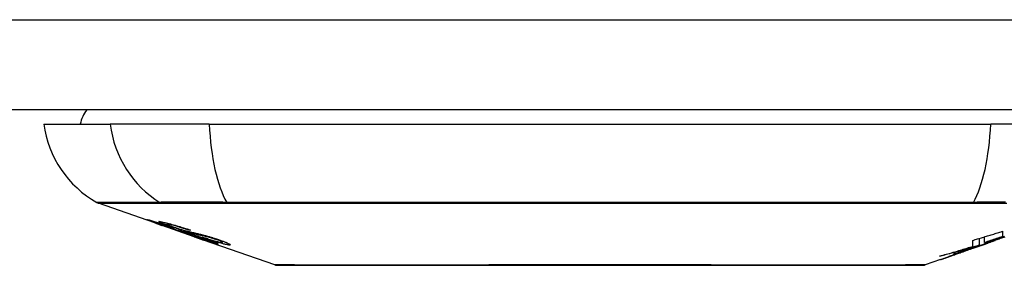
# Model space of a CAD drawing. Header units: inches. Extents: x 20 to 683, y 61 to 320.
# Tile 34 of 256: x 127.613 to 128.693, y 61.013 to 61.283. Entities that reach past the tile are written whole.
import ezdxf

# ---------------------------------------------------------------- set-up
doc = ezdxf.new("R2010")
doc.units = ezdxf.units.IN
doc.header["$MEASUREMENT"] = 0
doc.layers.add('Visible Edges(ANSI)', color=7, linetype='Continuous', lineweight=25)
doc.layers.add('Visible Tangent Edges(ANSI)', color=7, linetype='Continuous', lineweight=25)

msp = doc.modelspace()

# ---------------------------------------------------------------- linework, layer by layer
at = {"layer": 'Visible Edges(ANSI)'}
for p, q in [((164.0518, 61.1836), (92.4468, 61.1836)), ((127.6391, 61.1679), (127.7119, 61.1679)), ((127.8207, 61.1679), (127.7119, 61.1679)), ((127.8207, 61.1679), (128.678, 61.1679)), ((128.7868, 61.1679), (128.678, 61.1679)), ((127.7608, 61.0594), (127.699, 61.081)), ((127.7612, 61.06), (127.7612, 61.0608)), ((127.7608, 61.0594), (127.7686, 61.0566)), ((127.7686, 61.0566), (127.769, 61.0565)), ((127.8041, 61.0442), (127.769, 61.0565)), ((127.7744, 61.0579), (127.7744, 61.0592)), ((127.7818, 61.0537), (127.7818, 61.054)), ((127.7984, 61.0515), (127.7984, 61.0521)), ((128.6908, 61.0502), (128.6908, 61.0444)), ((127.8046, 61.044), (127.8143, 61.0406)), ((127.8925, 61.0133), (127.8143, 61.0406)), ((127.8216, 61.0393), (127.8216, 61.0401)), ((127.8352, 61.0382), (127.8352, 61.0395)), ((128.6582, 61.0336), (128.6582, 61.0402)), ((128.6658, 61.035), (128.6658, 61.0425)), ((128.6711, 61.0377), (128.6711, 61.0441)), ((128.6782, 61.0385), (128.6736, 61.0369)), ((128.6808, 61.0394), (128.6808, 61.0395)), ((128.6825, 61.0401), (128.6829, 61.0402)), ((128.6829, 61.0402), (128.6829, 61.0414)), ((128.6577, 61.0313), (128.6541, 61.0301)), ((128.6541, 61.0301), (128.6541, 61.0301)), ((128.6713, 61.0361), (128.6679, 61.0349)), ((128.623, 61.0191), (128.6062, 61.0133)), ((128.6448, 61.0268), (128.6448, 61.0269))]:
    msp.add_line(p, q, dxfattribs=at)
at = {"layer": 'Visible Edges(ANSI)', "flags": 128}
for points in [[(127.7711, 61.0561), (127.77, 61.0565), (127.7688, 61.0568), (127.7677, 61.0572), (127.7666, 61.0576), (127.7656, 61.058), (127.7645, 61.0584), (127.7635, 61.0587), (127.7625, 61.0591), (127.7616, 61.0594), (127.7606, 61.0598), (127.7596, 61.0602), (127.7586, 61.0605), (127.7576, 61.0609), (127.7567, 61.0612), (127.7559, 61.0615), (127.7551, 61.0618), (127.7545, 61.0621), (127.7539, 61.0623), (127.7534, 61.0625), (127.7529, 61.0627), (127.7525, 61.0629), (127.7523, 61.063), (127.7524, 61.0631), (127.7527, 61.0631)], [(127.7527, 61.0631), (127.7535, 61.0629), (127.7546, 61.0627), (127.7557, 61.0624), (127.757, 61.062), (127.7581, 61.0617), (127.7591, 61.0614), (127.7603, 61.061), (127.7616, 61.0606), (127.763, 61.0602), (127.7645, 61.0598), (127.766, 61.0593), (127.7674, 61.0588), (127.7689, 61.0583), (127.7702, 61.0579), (127.7715, 61.0575), (127.7727, 61.0571), (127.7739, 61.0567), (127.7751, 61.0563), (127.7763, 61.0559), (127.7775, 61.0555), (127.7787, 61.0551), (127.7799, 61.0547), (127.7811, 61.0543), (127.7823, 61.0539)], [(127.7616, 61.06), (127.7614, 61.06), (127.7613, 61.06), (127.7612, 61.06), (127.7612, 61.06), (127.7613, 61.0599), (127.7614, 61.0599), (127.7615, 61.0598), (127.7618, 61.0597), (127.7621, 61.0596), (127.7624, 61.0594), (127.7629, 61.0592), (127.7634, 61.059), (127.764, 61.0588), (127.7647, 61.0585), (127.7654, 61.0582), (127.7662, 61.058), (127.7669, 61.0577), (127.7675, 61.0575), (127.7682, 61.0573), (127.7688, 61.057), (127.7695, 61.0568), (127.7702, 61.0566), (127.7709, 61.0563), (127.7716, 61.0561)], [(127.7818, 61.0537), (127.7806, 61.0541), (127.7793, 61.0545), (127.7781, 61.0549), (127.7768, 61.0554), (127.7756, 61.0558), (127.7744, 61.0562), (127.7733, 61.0565), (127.7721, 61.0569), (127.771, 61.0573), (127.7699, 61.0576), (127.7688, 61.058), (127.7678, 61.0583), (127.7668, 61.0586), (127.766, 61.0588), (127.7653, 61.059), (127.7646, 61.0592), (127.7641, 61.0594), (127.7635, 61.0595), (127.7631, 61.0596), (127.7627, 61.0597), (127.7623, 61.0598), (127.762, 61.0599), (127.7618, 61.06), (127.7616, 61.06)], [(127.781, 61.0546), (127.7799, 61.055), (127.7788, 61.0554), (127.7778, 61.0558), (127.7768, 61.0561), (127.7758, 61.0565), (127.7749, 61.0568), (127.7739, 61.0572), (127.7731, 61.0575), (127.7722, 61.0578), (127.7714, 61.0581), (127.7706, 61.0584), (127.7696, 61.0588), (127.7685, 61.0593), (127.7674, 61.0597), (127.7666, 61.0601), (127.766, 61.0604), (127.7657, 61.0606), (127.7656, 61.0608), (127.7655, 61.0609), (127.7656, 61.0609), (127.7658, 61.061), (127.7661, 61.0609), (127.7665, 61.0609), (127.767, 61.0608)], [(127.767, 61.0608), (127.7678, 61.0607), (127.7688, 61.0605), (127.7699, 61.0603), (127.7711, 61.06), (127.7724, 61.0597), (127.7738, 61.0594), (127.7752, 61.0591), (127.7766, 61.0587), (127.7782, 61.0583), (127.7798, 61.0578), (127.7816, 61.0573), (127.7834, 61.0568), (127.7851, 61.0563), (127.7867, 61.0558), (127.7883, 61.0553), (127.7897, 61.0549), (127.791, 61.0545), (127.7924, 61.0541), (127.7937, 61.0536), (127.795, 61.0532), (127.7963, 61.0528), (127.7976, 61.0524), (127.7989, 61.0519), (127.8002, 61.0515)], [(127.791, 61.0493), (127.7903, 61.0496), (127.7895, 61.0498), (127.7886, 61.0501), (127.7878, 61.0504), (127.7868, 61.0507), (127.7859, 61.051), (127.7848, 61.0513), (127.7838, 61.0517), (127.7828, 61.052), (127.7819, 61.0523), (127.7809, 61.0526), (127.7801, 61.0529), (127.7793, 61.0532), (127.7785, 61.0535), (127.7778, 61.0537), (127.7771, 61.054), (127.7763, 61.0542), (127.7756, 61.0545), (127.7748, 61.0547), (127.7741, 61.055), (127.7734, 61.0553), (127.7726, 61.0555), (127.7719, 61.0558), (127.7711, 61.0561)], [(127.7716, 61.0561), (127.7723, 61.0558), (127.773, 61.0556), (127.7737, 61.0553), (127.7744, 61.0551), (127.7751, 61.0548), (127.7758, 61.0546), (127.7764, 61.0544), (127.7771, 61.0542), (127.7777, 61.054), (127.7782, 61.0538), (127.7787, 61.0536), (127.7791, 61.0535), (127.7796, 61.0533), (127.78, 61.0532), (127.7804, 61.0531), (127.7807, 61.053), (127.7811, 61.0528), (127.7815, 61.0527), (127.7818, 61.0526), (127.7821, 61.0525), (127.7824, 61.0524), (127.7827, 61.0523), (127.783, 61.0522), (127.7833, 61.0522)], [(127.7757, 61.0579), (127.7752, 61.0579), (127.7749, 61.058), (127.7746, 61.058), (127.7745, 61.0579), (127.7744, 61.0578), (127.7745, 61.0577), (127.7747, 61.0576), (127.7749, 61.0575), (127.7751, 61.0574), (127.7755, 61.0572), (127.7759, 61.0571), (127.7763, 61.0568), (127.7769, 61.0566), (127.7775, 61.0564), (127.778, 61.0562), (127.7786, 61.056), (127.7791, 61.0558), (127.7796, 61.0556), (127.7801, 61.0554), (127.7806, 61.0552), (127.7811, 61.055), (127.7817, 61.0549), (127.7822, 61.0547), (127.7828, 61.0545)], [(127.7984, 61.0515), (127.7977, 61.0517), (127.797, 61.0519), (127.7962, 61.0522), (127.7955, 61.0524), (127.7947, 61.0527), (127.794, 61.0529), (127.7933, 61.0531), (127.7925, 61.0534), (127.7918, 61.0536), (127.791, 61.0538), (127.7903, 61.0541), (127.7896, 61.0543), (127.7889, 61.0545), (127.788, 61.0548), (127.7871, 61.055), (127.7859, 61.0554), (127.7846, 61.0557), (127.7833, 61.0561), (127.7818, 61.0565), (127.7803, 61.0569), (127.7788, 61.0572), (127.7776, 61.0575), (127.7765, 61.0577), (127.7757, 61.0579)], [(127.8021, 61.0479), (127.8012, 61.0482), (127.8003, 61.0484), (127.7993, 61.0487), (127.7983, 61.049), (127.7973, 61.0493), (127.7962, 61.0496), (127.7951, 61.05), (127.7939, 61.0503), (127.7929, 61.0507), (127.7919, 61.051), (127.7909, 61.0513), (127.79, 61.0516), (127.7892, 61.0518), (127.7884, 61.0521), (127.7877, 61.0523), (127.7869, 61.0526), (127.7862, 61.0529), (127.7854, 61.0531), (127.7847, 61.0534), (127.7839, 61.0536), (127.7832, 61.0539), (127.7824, 61.0541), (127.7817, 61.0544), (127.781, 61.0546)], [(127.7823, 61.0539), (127.7823, 61.0539), (127.7823, 61.0539), (127.7822, 61.0538), (127.7822, 61.0538), (127.7822, 61.0538), (127.7822, 61.0538), (127.7822, 61.0538), (127.7821, 61.0538), (127.7821, 61.0538), (127.7821, 61.0538), (127.7821, 61.0538), (127.7821, 61.0538), (127.782, 61.0538), (127.782, 61.0538), (127.782, 61.0537), (127.782, 61.0537), (127.782, 61.0537), (127.7819, 61.0537), (127.7819, 61.0537), (127.7819, 61.0537), (127.7819, 61.0537), (127.7818, 61.0537), (127.7818, 61.0537), (127.7818, 61.0537)], [(127.7828, 61.0545), (127.7835, 61.0542), (127.7842, 61.054), (127.785, 61.0537), (127.7857, 61.0535), (127.7864, 61.0532), (127.7872, 61.053), (127.7879, 61.0527), (127.7886, 61.0525), (127.7892, 61.0523), (127.7897, 61.0522), (127.7902, 61.052), (127.7907, 61.0519), (127.7912, 61.0517), (127.7916, 61.0516), (127.792, 61.0515), (127.7924, 61.0514), (127.7929, 61.0512), (127.7932, 61.0511), (127.7936, 61.051), (127.794, 61.0509), (127.7944, 61.0508), (127.7947, 61.0507), (127.7951, 61.0506), (127.7954, 61.0506)], [(127.7833, 61.0522), (127.7836, 61.0521), (127.784, 61.0519), (127.7844, 61.0518), (127.7849, 61.0517), (127.7853, 61.0516), (127.7858, 61.0514), (127.7862, 61.0513), (127.7867, 61.0512), (127.7872, 61.051), (127.7877, 61.0509), (127.7883, 61.0508), (127.7888, 61.0506), (127.7893, 61.0505), (127.7899, 61.0503), (127.7904, 61.0502), (127.7909, 61.05), (127.7914, 61.0499), (127.792, 61.0498), (127.7925, 61.0496), (127.7931, 61.0495), (127.7937, 61.0493), (127.7943, 61.0491), (127.7949, 61.049), (127.7955, 61.0488)], [(127.8054, 61.0453), (127.8048, 61.0455), (127.8041, 61.0457), (127.8034, 61.0459), (127.8027, 61.0461), (127.8021, 61.0462), (127.8014, 61.0464), (127.8008, 61.0466), (127.8003, 61.0467), (127.7997, 61.0469), (127.7992, 61.047), (127.7988, 61.0471), (127.7983, 61.0472), (127.7978, 61.0474), (127.7974, 61.0475), (127.7969, 61.0476), (127.7964, 61.0478), (127.7958, 61.0479), (127.7952, 61.0481), (127.7946, 61.0483), (127.7939, 61.0485), (127.7932, 61.0487), (127.7925, 61.0489), (127.7917, 61.0491), (127.791, 61.0493)], [(127.7954, 61.0506), (127.7958, 61.0504), (127.7963, 61.0503), (127.7968, 61.0502), (127.7974, 61.0501), (127.798, 61.0499), (127.7986, 61.0498), (127.7992, 61.0496), (127.7998, 61.0495), (127.8005, 61.0493), (127.8012, 61.0492), (127.8019, 61.049), (127.8026, 61.0489), (127.8033, 61.0487), (127.804, 61.0485), (127.8047, 61.0484), (127.8054, 61.0482), (127.8061, 61.0481), (127.8068, 61.0479), (127.8075, 61.0477), (127.8082, 61.0476), (127.8089, 61.0474), (127.8097, 61.0472), (127.8104, 61.0471), (127.8112, 61.0469)], [(127.7955, 61.0488), (127.7962, 61.0486), (127.797, 61.0484), (127.7978, 61.0481), (127.7986, 61.0479), (127.7995, 61.0476), (127.8004, 61.0473), (127.8013, 61.047), (127.8023, 61.0467), (127.8032, 61.0465), (127.804, 61.0462), (127.8048, 61.0459), (127.8055, 61.0457), (127.8061, 61.0455), (127.8068, 61.0453), (127.8074, 61.0451), (127.808, 61.0449), (127.8087, 61.0447), (127.8093, 61.0445), (127.8099, 61.0442), (127.8106, 61.044), (127.8112, 61.0438), (127.8118, 61.0436), (127.8125, 61.0434), (127.8131, 61.0432)], [(127.8002, 61.0515), (127.8002, 61.0515), (127.8001, 61.0515), (127.8, 61.0515), (127.7999, 61.0515), (127.7999, 61.0515), (127.7998, 61.0515), (127.7997, 61.0515), (127.7996, 61.0515), (127.7996, 61.0515), (127.7995, 61.0515), (127.7994, 61.0515), (127.7993, 61.0515), (127.7993, 61.0515), (127.7992, 61.0515), (127.7991, 61.0515), (127.799, 61.0515), (127.799, 61.0515), (127.7989, 61.0515), (127.7988, 61.0515), (127.7987, 61.0515), (127.7987, 61.0515), (127.7986, 61.0515), (127.7985, 61.0515), (127.7984, 61.0515)], [(128.6582, 61.0402), (128.6596, 61.0406), (128.6609, 61.041), (128.6623, 61.0415), (128.6636, 61.0419), (128.665, 61.0423), (128.6664, 61.0427), (128.6677, 61.0431), (128.6691, 61.0435), (128.6704, 61.0439), (128.6718, 61.0443), (128.6732, 61.0448), (128.6745, 61.0452), (128.6759, 61.0456), (128.6772, 61.046), (128.6786, 61.0464), (128.68, 61.0468), (128.6813, 61.0472), (128.6827, 61.0477), (128.684, 61.0481), (128.6854, 61.0485), (128.6867, 61.0489), (128.6881, 61.0493), (128.6895, 61.0497), (128.6908, 61.0502)], [(127.8205, 61.0436), (127.8198, 61.0438), (127.819, 61.044), (127.8182, 61.0442), (127.8174, 61.0444), (127.8166, 61.0445), (127.8158, 61.0447), (127.815, 61.0449), (127.8142, 61.0451), (127.8135, 61.0452), (127.8129, 61.0454), (127.8122, 61.0455), (127.8116, 61.0456), (127.811, 61.0458), (127.8103, 61.0459), (127.8097, 61.0461), (127.809, 61.0462), (127.8083, 61.0464), (127.8075, 61.0466), (127.8066, 61.0468), (127.8057, 61.047), (127.8048, 61.0472), (127.8039, 61.0474), (127.803, 61.0477), (127.8021, 61.0479)], [(127.8299, 61.0363), (127.8297, 61.0363), (127.8294, 61.0363), (127.8291, 61.0364), (127.8287, 61.0365), (127.8282, 61.0366), (127.8277, 61.0367), (127.8271, 61.0369), (127.8265, 61.0371), (127.8258, 61.0373), (127.825, 61.0375), (127.824, 61.0378), (127.8229, 61.0382), (127.8214, 61.0386), (127.8198, 61.0392), (127.818, 61.0397), (127.8163, 61.0403), (127.8146, 61.0409), (127.8131, 61.0414), (127.8116, 61.0419), (127.81, 61.0425), (127.8085, 61.043), (127.8069, 61.0435), (127.8054, 61.0441), (127.8038, 61.0446)], [(127.8038, 61.0446), (127.8038, 61.0446), (127.8038, 61.0446), (127.8039, 61.0446), (127.8039, 61.0446), (127.8039, 61.0446), (127.8039, 61.0446), (127.804, 61.0446), (127.804, 61.0446), (127.804, 61.0446), (127.804, 61.0446), (127.8041, 61.0446), (127.8041, 61.0446), (127.8041, 61.0446), (127.8041, 61.0446), (127.8042, 61.0446), (127.8042, 61.0446), (127.8042, 61.0446), (127.8042, 61.0446), (127.8043, 61.0446), (127.8043, 61.0446), (127.8043, 61.0446), (127.8043, 61.0446), (127.8044, 61.0446), (127.8044, 61.0446)], [(127.8041, 61.0442), (127.8042, 61.0442), (127.8042, 61.0442), (127.8042, 61.0442), (127.8042, 61.0442), (127.8042, 61.0442), (127.8043, 61.0442), (127.8043, 61.0441), (127.8043, 61.0441), (127.8043, 61.0441), (127.8043, 61.0441), (127.8043, 61.0441), (127.8044, 61.0441), (127.8044, 61.0441), (127.8044, 61.0441), (127.8044, 61.0441), (127.8044, 61.0441), (127.8044, 61.0441), (127.8045, 61.0441), (127.8045, 61.0441), (127.8045, 61.0441), (127.8045, 61.0441), (127.8045, 61.0441), (127.8045, 61.0441), (127.8046, 61.044)], [(127.8044, 61.0446), (127.806, 61.0441), (127.8076, 61.0435), (127.8093, 61.0429), (127.8108, 61.0424), (127.8124, 61.0419), (127.8138, 61.0414), (127.8151, 61.041), (127.8161, 61.0407), (127.8168, 61.0404), (127.8173, 61.0403), (127.8178, 61.0401), (127.8182, 61.04), (127.8186, 61.0399), (127.819, 61.0398), (127.8193, 61.0397), (127.8196, 61.0396), (127.8199, 61.0395), (127.8202, 61.0395), (127.8204, 61.0394), (127.8206, 61.0394), (127.8208, 61.0393), (127.8209, 61.0393), (127.8211, 61.0393), (127.8212, 61.0393)], [(127.8125, 61.043), (127.8122, 61.0431), (127.8118, 61.0432), (127.8115, 61.0433), (127.8112, 61.0434), (127.8109, 61.0435), (127.8106, 61.0436), (127.8103, 61.0437), (127.81, 61.0438), (127.8097, 61.0439), (127.8094, 61.044), (127.809, 61.0441), (127.8087, 61.0442), (127.8084, 61.0443), (127.8081, 61.0444), (127.8079, 61.0445), (127.8076, 61.0446), (127.8073, 61.0447), (127.807, 61.0448), (127.8067, 61.0449), (127.8065, 61.045), (127.8062, 61.045), (127.8059, 61.0451), (127.8057, 61.0452), (127.8054, 61.0453)], [(127.8112, 61.0469), (127.812, 61.0467), (127.8129, 61.0464), (127.8138, 61.0462), (127.8147, 61.046), (127.8157, 61.0457), (127.8167, 61.0454), (127.8177, 61.0451), (127.8187, 61.0448), (127.8197, 61.0446), (127.8205, 61.0443), (127.8213, 61.0441), (127.8221, 61.0438), (127.8228, 61.0436), (127.8234, 61.0434), (127.8241, 61.0432), (127.8247, 61.043), (127.8253, 61.0428), (127.826, 61.0426), (127.8266, 61.0424), (127.8272, 61.0422), (127.8279, 61.042), (127.8285, 61.0418), (127.8291, 61.0416), (127.8298, 61.0414)], [(127.8212, 61.0393), (127.8213, 61.0393), (127.8214, 61.0393), (127.8214, 61.0393), (127.8215, 61.0393), (127.8215, 61.0393), (127.8216, 61.0393), (127.8216, 61.0393), (127.8216, 61.0393), (127.8216, 61.0393), (127.8216, 61.0394), (127.8215, 61.0394), (127.8215, 61.0395), (127.8214, 61.0395), (127.8213, 61.0396), (127.8212, 61.0396), (127.821, 61.0397), (127.8209, 61.0398), (127.8207, 61.0399), (127.8203, 61.04), (127.8196, 61.0404), (127.8182, 61.0409), (127.8166, 61.0415), (127.8146, 61.0422), (127.8125, 61.043)], [(127.8423, 61.0351), (127.8419, 61.0352), (127.8413, 61.0353), (127.8407, 61.0353), (127.8401, 61.0355), (127.8394, 61.0356), (127.8386, 61.0358), (127.8377, 61.0359), (127.8368, 61.0362), (127.8358, 61.0364), (127.8347, 61.0367), (127.8334, 61.0371), (127.8319, 61.0375), (127.8302, 61.038), (127.8284, 61.0385), (127.8266, 61.0391), (127.8249, 61.0396), (127.8233, 61.0401), (127.8218, 61.0406), (127.8203, 61.0411), (127.8189, 61.0416), (127.8174, 61.0421), (127.8159, 61.0426), (127.8145, 61.0431), (127.813, 61.0436)], [(127.813, 61.0436), (127.8131, 61.0436), (127.8132, 61.0435), (127.8133, 61.0435), (127.8133, 61.0435), (127.8134, 61.0435), (127.8135, 61.0435), (127.8136, 61.0435), (127.8137, 61.0435), (127.8137, 61.0435), (127.8138, 61.0435), (127.8139, 61.0435), (127.814, 61.0435), (127.8141, 61.0435), (127.8141, 61.0435), (127.8142, 61.0435), (127.8143, 61.0435), (127.8144, 61.0434), (127.8144, 61.0434), (127.8145, 61.0434), (127.8146, 61.0434), (127.8147, 61.0434), (127.8148, 61.0434), (127.8148, 61.0434), (127.8149, 61.0434)], [(127.8131, 61.0432), (127.8153, 61.0424), (127.8173, 61.0417), (127.8193, 61.041), (127.8212, 61.0403), (127.8229, 61.0397), (127.8243, 61.0391), (127.8254, 61.0387), (127.8261, 61.0384), (127.8267, 61.0382), (127.8272, 61.038), (127.8276, 61.0378), (127.8281, 61.0376), (127.8284, 61.0374), (127.8288, 61.0373), (127.8291, 61.0371), (127.8293, 61.037), (127.8296, 61.0369), (127.8299, 61.0367), (127.8301, 61.0366), (127.8303, 61.0364), (127.8303, 61.0363), (127.8303, 61.0363), (127.8302, 61.0362), (127.8299, 61.0363)], [(127.8149, 61.0434), (127.8162, 61.043), (127.8174, 61.0426), (127.8187, 61.0421), (127.82, 61.0417), (127.8212, 61.0413), (127.8225, 61.0409), (127.8237, 61.0405), (127.8249, 61.0402), (127.826, 61.0398), (127.827, 61.0395), (127.8279, 61.0393), (127.8286, 61.0391), (127.8293, 61.0389), (127.8299, 61.0388), (127.8304, 61.0386), (127.8309, 61.0385), (127.8314, 61.0384), (127.8318, 61.0383), (127.8322, 61.0383), (127.8326, 61.0382), (127.8329, 61.0381), (127.8333, 61.0381), (127.8336, 61.0381), (127.8338, 61.038)], [(127.8278, 61.0413), (127.8275, 61.0414), (127.8272, 61.0415), (127.8269, 61.0416), (127.8266, 61.0417), (127.8262, 61.0418), (127.8259, 61.0419), (127.8256, 61.042), (127.8253, 61.0421), (127.825, 61.0422), (127.8247, 61.0423), (127.8244, 61.0424), (127.8241, 61.0425), (127.8238, 61.0426), (127.8234, 61.0427), (127.8231, 61.0428), (127.8228, 61.0429), (127.8225, 61.043), (127.8222, 61.0431), (127.822, 61.0432), (127.8217, 61.0432), (127.8214, 61.0433), (127.8211, 61.0434), (127.8208, 61.0435), (127.8205, 61.0436)], [(127.8338, 61.038), (127.834, 61.038), (127.8342, 61.038), (127.8344, 61.038), (127.8345, 61.038), (127.8347, 61.038), (127.8348, 61.038), (127.8349, 61.038), (127.835, 61.038), (127.8351, 61.038), (127.8352, 61.0381), (127.8352, 61.0381), (127.8352, 61.0382), (127.8352, 61.0382), (127.8351, 61.0383), (127.835, 61.0384), (127.8349, 61.0385), (127.8346, 61.0387), (127.8341, 61.0389), (127.8334, 61.0392), (127.8326, 61.0396), (127.8316, 61.04), (127.8304, 61.0404), (127.8292, 61.0408), (127.8278, 61.0413)], [(127.8298, 61.0414), (127.8307, 61.0411), (127.8316, 61.0408), (127.8325, 61.0404), (127.8334, 61.0401), (127.8343, 61.0398), (127.8351, 61.0395), (127.8359, 61.0392), (127.8367, 61.0389), (127.8375, 61.0386), (127.8382, 61.0384), (127.8389, 61.0381), (127.8396, 61.0378), (127.8405, 61.0374), (127.8416, 61.0369), (127.8425, 61.0365), (127.8432, 61.0361), (127.8436, 61.0357), (127.8438, 61.0355), (127.8439, 61.0353), (127.8438, 61.0352), (127.8436, 61.0352), (127.8433, 61.0351), (127.8429, 61.0351), (127.8423, 61.0351)], [(128.6829, 61.0402), (128.681, 61.0396), (128.6791, 61.039), (128.6772, 61.0383), (128.6753, 61.0377), (128.6734, 61.0371), (128.6715, 61.0364), (128.6696, 61.0358), (128.6677, 61.0351), (128.6658, 61.0345), (128.6639, 61.0339), (128.662, 61.0332), (128.66, 61.0326), (128.6581, 61.0319), (128.6562, 61.0313), (128.6542, 61.0307), (128.6523, 61.03), (128.6504, 61.0294), (128.6485, 61.0288), (128.6465, 61.0282), (128.6446, 61.0275), (128.6427, 61.0269), (128.6407, 61.0263), (128.6388, 61.0257), (128.6369, 61.0251)], [(128.6679, 61.0349), (128.6685, 61.0351), (128.6691, 61.0353), (128.6697, 61.0356), (128.6703, 61.0358), (128.6709, 61.036), (128.6715, 61.0362), (128.6721, 61.0364), (128.6727, 61.0366), (128.6734, 61.0369), (128.674, 61.0371), (128.6746, 61.0373), (128.6752, 61.0375), (128.6758, 61.0377), (128.6764, 61.0379), (128.677, 61.0382), (128.6776, 61.0384), (128.6782, 61.0386), (128.6789, 61.0388), (128.6795, 61.039), (128.6801, 61.0393), (128.6807, 61.0395), (128.6813, 61.0397), (128.6819, 61.0399), (128.6825, 61.0401)], [(128.6711, 61.0377), (128.6728, 61.0382), (128.6745, 61.0387), (128.6762, 61.0393), (128.6779, 61.0398), (128.6796, 61.0403), (128.6812, 61.0409), (128.6829, 61.0414), (128.6846, 61.042), (128.6863, 61.0425), (128.688, 61.0431), (128.6897, 61.0436), (128.6914, 61.0442), (128.6931, 61.0447)], [(128.6908, 61.0444), (128.69, 61.0441), (128.6892, 61.0438), (128.6884, 61.0435), (128.6875, 61.0432), (128.6867, 61.043), (128.6859, 61.0427), (128.6851, 61.0424), (128.6843, 61.0421), (128.6834, 61.0418), (128.6826, 61.0416), (128.6818, 61.0413), (128.681, 61.041), (128.6802, 61.0407), (128.6793, 61.0404), (128.6785, 61.0402), (128.6777, 61.0399), (128.6769, 61.0396), (128.676, 61.0393), (128.6752, 61.039), (128.6744, 61.0388), (128.6736, 61.0385), (128.6728, 61.0382), (128.6719, 61.0379), (128.6711, 61.0377)], [(128.6782, 61.0385), (128.678, 61.0384), (128.6778, 61.0383), (128.6776, 61.0383), (128.6774, 61.0382), (128.6771, 61.0381), (128.6769, 61.038), (128.6766, 61.0379), (128.6764, 61.0378), (128.6761, 61.0377), (128.6758, 61.0377), (128.6756, 61.0376), (128.6753, 61.0375), (128.675, 61.0374), (128.6747, 61.0373), (128.6744, 61.0371), (128.6741, 61.037), (128.6737, 61.0369), (128.6734, 61.0368), (128.6731, 61.0367), (128.6728, 61.0366), (128.6724, 61.0365), (128.6721, 61.0363), (128.6717, 61.0362), (128.6713, 61.0361)], [(128.6808, 61.0394), (128.6807, 61.0394), (128.6807, 61.0394), (128.6807, 61.0394), (128.6807, 61.0394), (128.6806, 61.0394), (128.6806, 61.0393), (128.6805, 61.0393), (128.6805, 61.0393), (128.6804, 61.0393), (128.6803, 61.0392), (128.6802, 61.0392), (128.6801, 61.0392), (128.68, 61.0391), (128.6799, 61.0391), (128.6798, 61.039), (128.6797, 61.039), (128.6795, 61.0389), (128.6794, 61.0389), (128.6792, 61.0388), (128.679, 61.0388), (128.6788, 61.0387), (128.6786, 61.0386), (128.6784, 61.0386), (128.6782, 61.0385)], [(128.6935, 61.0439), (128.6922, 61.0434), (128.691, 61.043), (128.6897, 61.0425), (128.6884, 61.0421), (128.6871, 61.0416), (128.6858, 61.0412), (128.6846, 61.0408), (128.6833, 61.0403), (128.682, 61.0399), (128.6808, 61.0394)], [(128.6658, 61.035), (128.664, 61.0345), (128.6622, 61.0339), (128.6604, 61.0334), (128.6585, 61.0328), (128.6567, 61.0323), (128.6549, 61.0317), (128.653, 61.0312), (128.6512, 61.0306), (128.6494, 61.0301), (128.6475, 61.0296), (128.6457, 61.0291), (128.6438, 61.0286), (128.642, 61.028), (128.6401, 61.0275), (128.6383, 61.027), (128.6365, 61.0265), (128.6346, 61.0261), (128.6327, 61.0256), (128.6309, 61.0251), (128.629, 61.0246), (128.6272, 61.0242), (128.6253, 61.0237), (128.6235, 61.0232), (128.6216, 61.0228)], [(128.6216, 61.0228), (128.6231, 61.0232), (128.6247, 61.0237), (128.6262, 61.0241), (128.6277, 61.0245), (128.6293, 61.025), (128.6308, 61.0254), (128.6323, 61.0259), (128.6339, 61.0263), (128.6354, 61.0267), (128.6369, 61.0272), (128.6384, 61.0276), (128.64, 61.0281), (128.6415, 61.0285), (128.643, 61.029), (128.6445, 61.0295), (128.6461, 61.0299), (128.6476, 61.0304), (128.6491, 61.0308), (128.6506, 61.0313), (128.6521, 61.0318), (128.6537, 61.0322), (128.6552, 61.0327), (128.6567, 61.0331), (128.6582, 61.0336)], [(128.6369, 61.0251), (128.6381, 61.0255), (128.6393, 61.0259), (128.6405, 61.0263), (128.6417, 61.0267), (128.6429, 61.0272), (128.6441, 61.0276), (128.6453, 61.028), (128.6466, 61.0284), (128.6478, 61.0288), (128.649, 61.0292), (128.6502, 61.0296), (128.6514, 61.0301), (128.6526, 61.0305), (128.6538, 61.0309), (128.655, 61.0313), (128.6562, 61.0317), (128.6574, 61.0321), (128.6586, 61.0325), (128.6598, 61.033), (128.661, 61.0334), (128.6622, 61.0338), (128.6634, 61.0342), (128.6646, 61.0346), (128.6658, 61.035)], [(128.6369, 61.0241), (128.6382, 61.0245), (128.6394, 61.025), (128.6406, 61.0254), (128.6419, 61.0258), (128.6431, 61.0263), (128.6443, 61.0267), (128.6455, 61.0271), (128.6466, 61.0275), (128.6476, 61.0278), (128.6485, 61.0281), (128.6493, 61.0284), (128.6501, 61.0287), (128.6509, 61.029), (128.6517, 61.0293), (128.6525, 61.0295), (128.6533, 61.0298), (128.6541, 61.0301), (128.6549, 61.0304), (128.6557, 61.0306), (128.6564, 61.0309), (128.6572, 61.0312), (128.658, 61.0315), (128.6588, 61.0317), (128.6595, 61.032)], [(128.6614, 61.0326), (128.6612, 61.0325), (128.6611, 61.0325), (128.661, 61.0324), (128.6608, 61.0324), (128.6607, 61.0323), (128.6605, 61.0323), (128.6604, 61.0322), (128.6602, 61.0322), (128.6601, 61.0321), (128.6599, 61.0321), (128.6598, 61.032), (128.6596, 61.032), (128.6595, 61.0319), (128.6593, 61.0319), (128.6591, 61.0318), (128.659, 61.0317), (128.6588, 61.0317), (128.6587, 61.0316), (128.6585, 61.0316), (128.6583, 61.0315), (128.6582, 61.0315), (128.658, 61.0314), (128.6578, 61.0313), (128.6577, 61.0313)], [(128.6595, 61.032), (128.6599, 61.0321), (128.6603, 61.0323), (128.6608, 61.0324), (128.6612, 61.0326), (128.6616, 61.0327), (128.662, 61.0328), (128.6623, 61.033), (128.6627, 61.0331), (128.6631, 61.0332), (128.6635, 61.0334), (128.6639, 61.0335), (128.6643, 61.0336), (128.6646, 61.0338), (128.665, 61.0339), (128.6654, 61.034), (128.6657, 61.0341), (128.6661, 61.0343), (128.6664, 61.0344), (128.6668, 61.0345), (128.6671, 61.0346), (128.6675, 61.0347), (128.6678, 61.0349), (128.6682, 61.035), (128.6685, 61.0351)], [(128.6643, 61.0336), (128.6642, 61.0336), (128.6641, 61.0336), (128.6641, 61.0335), (128.664, 61.0335), (128.6638, 61.0335), (128.6637, 61.0334), (128.6636, 61.0334), (128.6635, 61.0333), (128.6634, 61.0333), (128.6633, 61.0333), (128.6632, 61.0332), (128.6631, 61.0332), (128.6629, 61.0331), (128.6628, 61.0331), (128.6627, 61.033), (128.6625, 61.033), (128.6624, 61.033), (128.6623, 61.0329), (128.6621, 61.0329), (128.662, 61.0328), (128.6618, 61.0328), (128.6617, 61.0327), (128.6615, 61.0326), (128.6614, 61.0326)], [(128.6653, 61.034), (128.6652, 61.034), (128.6652, 61.034), (128.6652, 61.0339), (128.6652, 61.0339), (128.6651, 61.0339), (128.6651, 61.0339), (128.6651, 61.0339), (128.665, 61.0339), (128.665, 61.0339), (128.665, 61.0339), (128.6649, 61.0339), (128.6649, 61.0338), (128.6649, 61.0338), (128.6648, 61.0338), (128.6648, 61.0338), (128.6647, 61.0338), (128.6647, 61.0338), (128.6646, 61.0337), (128.6646, 61.0337), (128.6645, 61.0337), (128.6645, 61.0337), (128.6644, 61.0337), (128.6644, 61.0337), (128.6643, 61.0336)], [(128.6685, 61.0351), (128.6687, 61.0352), (128.669, 61.0353), (128.6692, 61.0353), (128.6695, 61.0354), (128.6697, 61.0355), (128.67, 61.0356), (128.6702, 61.0357), (128.6704, 61.0358), (128.6706, 61.0358), (128.6709, 61.0359), (128.6711, 61.036), (128.6713, 61.0361), (128.6715, 61.0361), (128.6717, 61.0362), (128.6719, 61.0363), (128.6721, 61.0364), (128.6723, 61.0364), (128.6725, 61.0365), (128.6727, 61.0366), (128.6729, 61.0366), (128.6731, 61.0367), (128.6732, 61.0367), (128.6734, 61.0368), (128.6736, 61.0369)], [(128.623, 61.0191), (128.6231, 61.0192), (128.6233, 61.0193), (128.6235, 61.0193), (128.6236, 61.0194), (128.6238, 61.0194), (128.624, 61.0195), (128.6242, 61.0196), (128.6244, 61.0196), (128.6246, 61.0197), (128.6248, 61.0198), (128.625, 61.0198), (128.6252, 61.0199), (128.6254, 61.02), (128.6256, 61.0201), (128.6258, 61.0202), (128.6261, 61.0202), (128.6263, 61.0203), (128.6265, 61.0204), (128.6268, 61.0205), (128.627, 61.0206), (128.6273, 61.0207), (128.6275, 61.0208), (128.6278, 61.0208), (128.628, 61.0209)], [(128.628, 61.0209), (128.6284, 61.0211), (128.6287, 61.0212), (128.629, 61.0213), (128.6294, 61.0214), (128.6297, 61.0215), (128.6301, 61.0217), (128.6304, 61.0218), (128.6308, 61.0219), (128.6311, 61.022), (128.6315, 61.0222), (128.6319, 61.0223), (128.6322, 61.0224), (128.6326, 61.0226), (128.633, 61.0227), (128.6334, 61.0228), (128.6338, 61.023), (128.6341, 61.0231), (128.6345, 61.0232), (128.6349, 61.0234), (128.6353, 61.0235), (128.6357, 61.0237), (128.6361, 61.0238), (128.6365, 61.0239), (128.6369, 61.0241)], [(128.6345, 61.0232), (128.6343, 61.0231), (128.6341, 61.023), (128.6339, 61.023), (128.6337, 61.0229), (128.6336, 61.0229), (128.6334, 61.0228), (128.6333, 61.0228), (128.6331, 61.0227), (128.633, 61.0227), (128.6328, 61.0226), (128.6327, 61.0226), (128.6326, 61.0225), (128.6325, 61.0225), (128.6324, 61.0225), (128.6323, 61.0224), (128.6322, 61.0224), (128.6321, 61.0224), (128.632, 61.0223), (128.6319, 61.0223), (128.6318, 61.0223), (128.6318, 61.0222), (128.6317, 61.0222), (128.6316, 61.0222), (128.6316, 61.0222)], [(128.6448, 61.0268), (128.6444, 61.0266), (128.6439, 61.0265), (128.6434, 61.0263), (128.643, 61.0261), (128.6425, 61.026), (128.642, 61.0258), (128.6416, 61.0257), (128.6411, 61.0255), (128.6407, 61.0253), (128.6402, 61.0252), (128.6397, 61.025), (128.6393, 61.0249), (128.6389, 61.0247), (128.6384, 61.0245), (128.638, 61.0244), (128.6375, 61.0242), (128.6371, 61.0241), (128.6367, 61.024), (128.6363, 61.0238), (128.6359, 61.0237), (128.6355, 61.0235), (128.6352, 61.0234), (128.6348, 61.0233), (128.6345, 61.0232)], [(127.8941, 61.013), (127.8946, 61.013), (127.8959, 61.013), (127.898, 61.013), (127.901, 61.013), (127.9048, 61.0129), (127.9094, 61.0129), (127.9149, 61.0129), (127.9212, 61.0129), (127.9283, 61.0129), (127.9361, 61.0129), (127.9447, 61.0129), (127.954, 61.0128), (127.964, 61.0128), (127.9747, 61.0128), (127.986, 61.0128), (127.998, 61.0128), (128.0106, 61.0128), (128.0237, 61.0128), (128.0374, 61.0128), (128.0516, 61.0128), (128.0663, 61.0129), (128.0814, 61.0129), (128.097, 61.0129), (128.113, 61.0129), (128.1294, 61.0129), (128.146, 61.0129), (128.1629, 61.0129), (128.1799, 61.013), (128.197, 61.013), (128.2143, 61.013), (128.2317, 61.013), (128.2492, 61.013), (128.2667, 61.013), (128.2842, 61.013), (128.3015, 61.013), (128.3187, 61.013), (128.3356, 61.0129), (128.3524, 61.0129), (128.369, 61.0129), (128.3854, 61.0129), (128.4014, 61.0129), (128.417, 61.0129), (128.4322, 61.0129), (128.447, 61.0128), (128.4612, 61.0128), (128.4749, 61.0128), (128.4881, 61.0128), (128.5007, 61.0128), (128.5126, 61.0128), (128.524, 61.0128), (128.5347, 61.0128), (128.5447, 61.0128), (128.554, 61.0129), (128.5626, 61.0129), (128.5704, 61.0129), (128.5775, 61.0129), (128.5838, 61.0129), (128.5893, 61.0129), (128.5939, 61.0129), (128.5977, 61.013), (128.6007, 61.013), (128.6028, 61.013), (128.6041, 61.013), (128.6045, 61.013)]]:
    msp.add_lwpolyline(points, dxfattribs=at)
at = {"layer": 'Visible Edges(ANSI)'}
for centre, radius, start, end in [((127.7178, 61.16), 0.0394, 143.1301, 168.463), ((127.7561, 61.1842), 0.1181, 187.9413, 240.1831), ((127.7022, 61.0903), 0.00984, 240.1831, 250.71), ((127.8942, 61.0179), 0.00492, 250.71, 269.8269), ((128.6045, 61.0179), 0.00492, 270.1731, 289.29)]:
    msp.add_arc(centre, radius, start, end, dxfattribs=at)
at = {"layer": 'Visible Tangent Edges(ANSI)'}
for p, q in [((92.4468, 61.2826), (164.0518, 61.2826)), ((127.7686, 61.081), (127.7688, 61.081)), ((127.8405, 61.081), (127.841, 61.081)), ((128.6577, 61.081), (128.6581, 61.081)), ((127.7616, 61.06), (127.7616, 61.0607)), ((127.7711, 61.0561), (127.7711, 61.0562)), ((127.7757, 61.0579), (127.7757, 61.0589)), ((127.781, 61.0546), (127.781, 61.0551)), ((127.791, 61.0493), (127.791, 61.05)), ((127.8021, 61.0479), (127.8021, 61.049)), ((127.8054, 61.0453), (127.8054, 61.0457)), ((127.8125, 61.043), (127.8125, 61.0434)), ((127.8205, 61.0436), (127.8205, 61.0443)), ((127.8278, 61.0413), (127.8278, 61.042)), ((128.6782, 61.0385), (128.6782, 61.0386)), ((127.8299, 61.0363), (127.8299, 61.0367)), ((127.8423, 61.0351), (127.8423, 61.0366)), ((128.6577, 61.0313), (128.6577, 61.0313)), ((128.6614, 61.0326), (128.6614, 61.0326)), ((128.6643, 61.0336), (128.6643, 61.0337)), ((128.6713, 61.0361), (128.6713, 61.0361)), ((128.6345, 61.0232), (128.6345, 61.0232))]:
    msp.add_line(p, q, dxfattribs=at)
at = {"layer": 'Visible Tangent Edges(ANSI)', "flags": 128}
for points in [[(127.7665, 61.0819), (127.761, 61.0819), (127.7556, 61.0819), (127.7505, 61.0819), (127.7456, 61.0819), (127.7409, 61.0819), (127.7364, 61.0819), (127.7322, 61.0819), (127.7283, 61.0818), (127.7245, 61.0818), (127.721, 61.0818), (127.7178, 61.0818), (127.7148, 61.0818), (127.712, 61.0818), (127.7094, 61.0818), (127.7071, 61.0818), (127.7051, 61.0818), (127.7033, 61.0818), (127.7017, 61.0818), (127.7004, 61.0818), (127.6993, 61.0818), (127.6984, 61.0817), (127.6978, 61.0817), (127.6975, 61.0817), (127.6974, 61.0817)], [(127.8398, 61.0819), (127.8356, 61.082), (127.8314, 61.082), (127.8274, 61.082), (127.8234, 61.082), (127.8195, 61.082), (127.8156, 61.082), (127.8119, 61.082), (127.8082, 61.082), (127.8047, 61.082), (127.8012, 61.082), (127.7979, 61.082), (127.7947, 61.082), (127.7916, 61.082), (127.7886, 61.082), (127.7858, 61.082), (127.7831, 61.082), (127.7805, 61.082), (127.778, 61.082), (127.7758, 61.082), (127.7736, 61.082), (127.7716, 61.082), (127.7698, 61.082), (127.7681, 61.082), (127.7665, 61.0819)], [(128.6589, 61.0819), (128.626, 61.0819), (128.5927, 61.0819), (128.559, 61.0819), (128.5251, 61.0818), (128.491, 61.0818), (128.4566, 61.0818), (128.4221, 61.0818), (128.3875, 61.0818), (128.3528, 61.0818), (128.318, 61.0818), (128.2833, 61.0817), (128.2486, 61.0817), (128.2138, 61.0817), (128.1791, 61.0818), (128.1445, 61.0818), (128.1099, 61.0818), (128.0754, 61.0818), (128.0412, 61.0818), (128.007, 61.0818), (127.9731, 61.0818), (127.9394, 61.0819), (127.9059, 61.0819), (127.8727, 61.0819), (127.8398, 61.0819)], [(128.694, 61.082), (128.6904, 61.082), (128.6868, 61.082), (128.6831, 61.082), (128.6792, 61.082), (128.6753, 61.082), (128.6713, 61.082), (128.6673, 61.082), (128.6631, 61.082), (128.6589, 61.0819)], [(127.699, 61.081), (127.6991, 61.081), (127.6995, 61.081), (127.7001, 61.081), (127.7009, 61.081), (127.702, 61.081), (127.7034, 61.081), (127.705, 61.081), (127.7068, 61.081), (127.7089, 61.081), (127.7112, 61.081), (127.7137, 61.081), (127.7165, 61.081), (127.7196, 61.081), (127.7229, 61.081), (127.7264, 61.081), (127.7302, 61.081), (127.7342, 61.081), (127.7384, 61.081), (127.7429, 61.081), (127.7476, 61.081), (127.7525, 61.081), (127.7576, 61.081), (127.763, 61.081), (127.7686, 61.081)], [(127.7688, 61.081), (127.7703, 61.081), (127.772, 61.081), (127.7739, 61.081), (127.7758, 61.081), (127.778, 61.081), (127.7802, 61.081), (127.7826, 61.081), (127.7852, 61.081), (127.7878, 61.081), (127.7906, 61.081), (127.7935, 61.081), (127.7966, 61.081), (127.7997, 61.081), (127.803, 61.081), (127.8063, 61.081), (127.8098, 61.081), (127.8133, 61.081), (127.817, 61.081), (127.8207, 61.081), (127.8245, 61.081), (127.8284, 61.081), (127.8324, 61.081), (127.8364, 61.081), (127.8405, 61.081)], [(127.841, 61.081), (127.8738, 61.081), (127.9069, 61.081), (127.9402, 61.081), (127.9738, 61.081), (128.0077, 61.081), (128.0417, 61.081), (128.0759, 61.081), (128.1103, 61.081), (128.1447, 61.081), (128.1793, 61.081), (128.2139, 61.081), (128.2486, 61.081), (128.2832, 61.081), (128.3178, 61.081), (128.3525, 61.081), (128.3871, 61.081), (128.4217, 61.081), (128.4561, 61.081), (128.4903, 61.081), (128.5244, 61.081), (128.5582, 61.081), (128.5917, 61.081), (128.6248, 61.081), (128.6577, 61.081)], [(128.6581, 61.081), (128.6622, 61.081), (128.6663, 61.081), (128.6702, 61.081), (128.6741, 61.081), (128.678, 61.081), (128.6817, 61.081), (128.6853, 61.081), (128.6889, 61.081), (128.6924, 61.081), (128.6957, 61.081)], [(127.9759, 61.013), (127.9694, 61.013), (127.9631, 61.013), (127.957, 61.013), (127.9512, 61.013), (127.9457, 61.013), (127.9404, 61.0131), (127.9354, 61.0131), (127.9306, 61.0131), (127.9261, 61.0131), (127.9218, 61.0131), (127.9178, 61.0131), (127.9141, 61.0132), (127.9107, 61.0132), (127.9076, 61.0132), (127.9047, 61.0132), (127.9022, 61.0132), (127.8999, 61.0132), (127.898, 61.0132), (127.8963, 61.0132), (127.895, 61.0132), (127.8939, 61.0132), (127.8932, 61.0133), (127.8927, 61.0133), (127.8926, 61.0133)], [(128.0205, 61.013), (128.0185, 61.0129), (128.0165, 61.0129), (128.0145, 61.0129), (128.0125, 61.0129), (128.0106, 61.0129), (128.0086, 61.0129), (128.0067, 61.0129), (128.0048, 61.0129), (128.0029, 61.0129), (128.001, 61.0129), (127.9991, 61.0129), (127.9972, 61.0129), (127.9954, 61.0129), (127.9935, 61.0129), (127.9917, 61.0129), (127.9899, 61.0129), (127.9881, 61.0129), (127.9863, 61.0129), (127.9845, 61.0129), (127.9828, 61.0129), (127.981, 61.0129), (127.9793, 61.0129), (127.9776, 61.0129), (127.9759, 61.013)], [(128.4782, 61.013), (128.462, 61.013), (128.4451, 61.013), (128.4274, 61.0131), (128.4092, 61.0131), (128.3904, 61.0131), (128.3711, 61.0132), (128.3514, 61.0132), (128.3314, 61.0132), (128.3111, 61.0132), (128.2906, 61.0132), (128.27, 61.0133), (128.2492, 61.0133), (128.2285, 61.0133), (128.2078, 61.0132), (128.1873, 61.0132), (128.167, 61.0132), (128.1469, 61.0132), (128.1273, 61.0132), (128.108, 61.0131), (128.0893, 61.0131), (128.0711, 61.0131), (128.0535, 61.013), (128.0366, 61.013), (128.0205, 61.013)], [(128.5228, 61.013), (128.5211, 61.0129), (128.5194, 61.0129), (128.5177, 61.0129), (128.5159, 61.0129), (128.5142, 61.0129), (128.5124, 61.0129), (128.5106, 61.0129), (128.5088, 61.0129), (128.507, 61.0129), (128.5052, 61.0129), (128.5033, 61.0129), (128.5015, 61.0129), (128.4996, 61.0129), (128.4977, 61.0129), (128.4959, 61.0129), (128.4939, 61.0129), (128.492, 61.0129), (128.4901, 61.0129), (128.4881, 61.0129), (128.4862, 61.0129), (128.4842, 61.0129), (128.4822, 61.0129), (128.4802, 61.0129), (128.4782, 61.013)], [(128.6062, 61.0133), (128.606, 61.0133), (128.6055, 61.0133), (128.6048, 61.0132), (128.6037, 61.0132), (128.6023, 61.0132), (128.6007, 61.0132), (128.5987, 61.0132), (128.5965, 61.0132), (128.5939, 61.0132), (128.5911, 61.0132), (128.588, 61.0132), (128.5846, 61.0132), (128.5809, 61.0131), (128.5769, 61.0131), (128.5727, 61.0131), (128.5681, 61.0131), (128.5633, 61.0131), (128.5583, 61.0131), (128.553, 61.013), (128.5474, 61.013), (128.5416, 61.013), (128.5356, 61.013), (128.5293, 61.013), (128.5228, 61.013)]]:
    msp.add_lwpolyline(points, dxfattribs=at)
at = {"layer": 'Visible Tangent Edges(ANSI)'}
for centre, major_axis, ratio, start_param, end_param in [((127.8223, 61.1842), (0, -0.1181), 0.943995, 4.850991, 5.75935), ((127.8593, 61.1842), (0, -0.1181), 0.32996, 4.850991, 5.75935), ((128.6394, 61.1842), (0, 0.1181), 0.32996, 3.665428, 4.573787), ((127.7712, 61.0905), (0.00008, -0.00984), 0.945463, 5.751833, 6.01554), ((127.8414, 61.0905), (-0.00003, -0.00984), 0.32572, 5.760249, 6.023956), ((128.6573, 61.0905), (0.00003, -0.00984), 0.32572, 0.259229, 0.522936)]:
    msp.add_ellipse(centre, major_axis=major_axis, ratio=ratio, start_param=start_param, end_param=end_param, dxfattribs=at)

doc.saveas('drawing.dxf')
